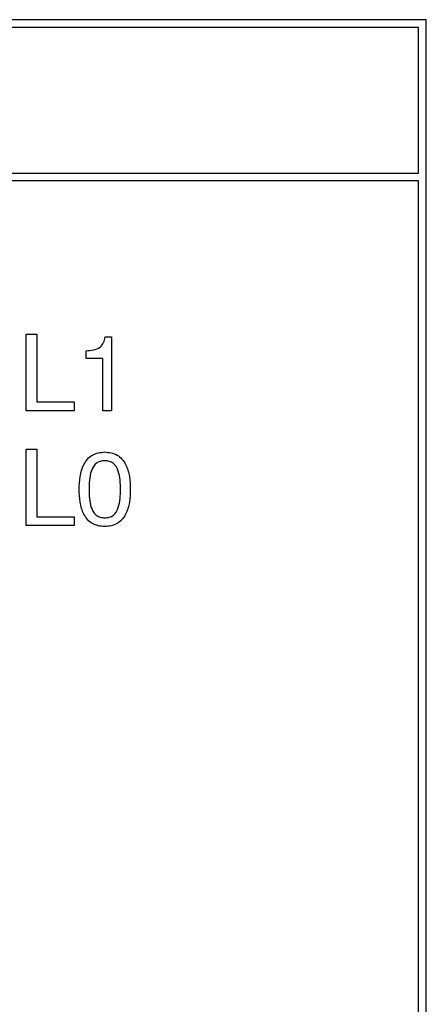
# Model space of a CAD drawing. Header units: millimetres. Extents: x 11 to 190, y 5 to 296.
# Tile 18 of 71: x 89 to 97, y 128 to 147. Entities that reach past the tile are written whole.
import ezdxf

# ---------------------------------------------------------------- set-up
doc = ezdxf.new("R2010")
doc.units = ezdxf.units.MM
doc.layers.add('標註文字', color=4, linetype='Continuous')

msp = doc.modelspace()

# ---------------------------------------------------------------- linework, layer by layer
at = {"layer": '標註文字'}
for p, q in [((97.0774, 147.0324), (75.9274, 147.0324)), ((97.0774, 116.1324), (97.0774, 147.0324)), ((96.9274, 146.8824), (76.0774, 146.8824)), ((96.9274, 144.0324), (96.9274, 146.8824)), ((76.0774, 144.0324), (96.9274, 144.0324)), ((96.9274, 143.8824), (79.0774, 143.8824)), ((96.9274, 116.2824), (96.9274, 143.8824)), ((89.2505, 140.8824), (89.4621, 140.8824)), ((89.2505, 139.3824), (89.2505, 140.8824)), ((89.4621, 140.8824), (89.4621, 139.5555)), ((90.7941, 140.8247), (90.9236, 140.8247)), ((90.9236, 140.8247), (90.9236, 139.3824)), ((90.4236, 140.4016), (90.4236, 140.5555)), ((90.7505, 140.4016), (90.4236, 140.4016)), ((90.7505, 139.3824), (90.7505, 140.4016)), ((89.4621, 139.5555), (90.1928, 139.5555)), ((90.1928, 139.5555), (90.1928, 139.3824)), ((90.1928, 139.3824), (89.2505, 139.3824)), ((90.9236, 139.3824), (90.7505, 139.3824)), ((89.2505, 137.1324), (89.2505, 138.6324)), ((89.2505, 138.6324), (89.4621, 138.6324)), ((89.4621, 138.6324), (89.4621, 137.3055)), ((89.4621, 137.3055), (90.1928, 137.3055)), ((90.1928, 137.3055), (90.1928, 137.1324)), ((90.1928, 137.1324), (89.2505, 137.1324))]:
    msp.add_line(p, q, dxfattribs=at)
for points, knots in [([(90.4236, 140.5555), (90.4714, 140.5579), (90.5666, 140.5626), (90.6953, 140.612), (90.7744, 140.713), (90.7875, 140.7874), (90.7941, 140.8247)], [0, 0, 0, 0, 0.2810491, 0.5603073, 0.779643, 1, 1, 1, 1]), ([(90.289, 137.8424), (90.2917, 137.9259), (90.2971, 138.0926), (90.3553, 138.2973), (90.4468, 138.4376), (90.5757, 138.5496), (90.7029, 138.5647), (90.7875, 138.5747)], [0, 0, 0, 0, 0.2509597, 0.5012504, 0.6266041, 0.7517718, 1, 1, 1, 1]), ([(90.7875, 138.5747), (90.8723, 138.5648), (90.9998, 138.55), (91.1296, 138.4385), (91.2226, 138.2987), (91.2804, 138.0931), (91.2861, 137.9261), (91.289, 137.8424)], [0, 0, 0, 0, 0.2483192, 0.3734871, 0.4988125, 0.749056, 1, 1, 1, 1]), ([(90.789, 138.4016), (90.7589, 138.3996), (90.6989, 138.3955), (90.6171, 138.3521), (90.5586, 138.282), (90.4878, 138.1154), (90.4842, 137.9637), (90.4813, 137.8424)], [0, 0, 0, 0, 0.1250905, 0.2498632, 0.3747975, 0.5000609, 1, 1, 1, 1]), ([(91.0967, 137.8424), (91.0939, 137.9638), (91.0905, 138.1156), (91.0206, 138.283), (90.9613, 138.3527), (90.8792, 138.3957), (90.8191, 138.3997), (90.789, 138.4016)], [0, 0, 0, 0, 0.49991293, 0.62517486, 0.75010027, 0.87487832, 1, 1, 1, 1]), ([(90.7875, 137.1132), (90.703, 137.1229), (90.576, 137.1376), (90.4474, 137.2493), (90.3553, 137.3887), (90.2972, 137.593), (90.2917, 137.7592), (90.289, 137.8424)], [0, 0, 0, 0, 0.2483138, 0.3734867, 0.4988206, 0.7490714, 1, 1, 1, 1]), ([(90.4813, 137.8424), (90.4842, 137.7216), (90.4878, 137.5705), (90.5589, 137.4047), (90.6175, 137.3352), (90.6992, 137.2922), (90.759, 137.2882), (90.789, 137.2863)], [0, 0, 0, 0, 0.4998825, 0.62514833, 0.75008362, 0.87486925, 1, 1, 1, 1]), ([(91.289, 137.8424), (91.2861, 137.759), (91.2804, 137.5924), (91.222, 137.3876), (91.1293, 137.248), (90.9994, 137.1372), (90.8721, 137.1228), (90.7875, 137.1132)], [0, 0, 0, 0, 0.2509108, 0.5011146, 0.6264305, 0.7516224, 1, 1, 1, 1]), ([(90.789, 137.2863), (90.819, 137.2882), (90.8789, 137.292), (90.9611, 137.3343), (91.0202, 137.4037), (91.0908, 137.5701), (91.0941, 137.7214), (91.0967, 137.8424)], [0, 0, 0, 0, 0.1251013, 0.2499545, 0.3748944, 0.5001399, 1, 1, 1, 1])]:
    msp.add_open_spline(points, degree=3, knots=knots, dxfattribs=at)

doc.saveas('drawing.dxf')
